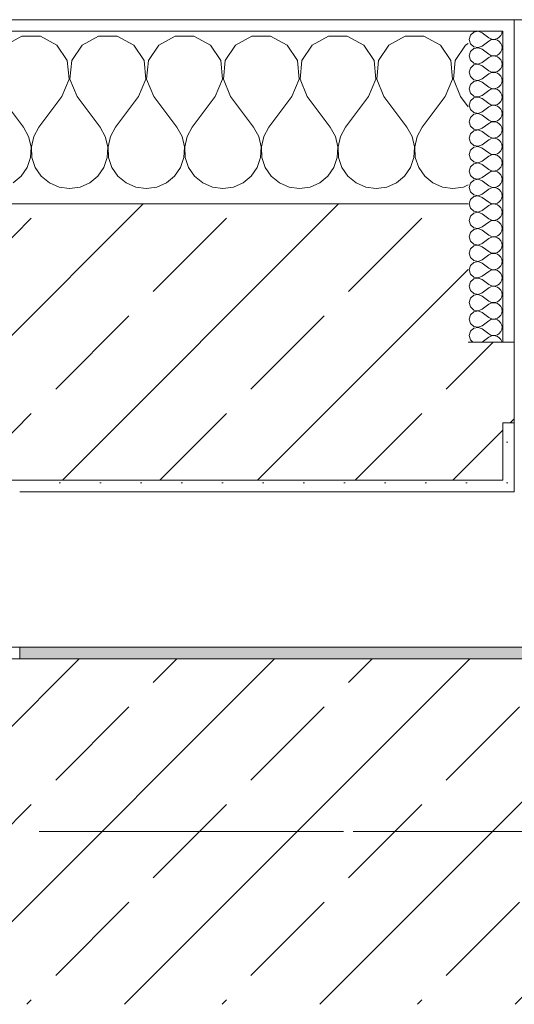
# Model space of a CAD drawing. Header units: metres. Extents: x -3.6 to 84.5, y -11 to 16.8.
# Tile 32 of 229: x 0.69 to 1.12, y 13 to 13.855. Entities that reach past the tile are written whole.
import ezdxf

# ---------------------------------------------------------------- set-up
doc = ezdxf.new("R2010")
doc.units = ezdxf.units.M
doc.header["$MEASUREMENT"] = 0
doc.linetypes.add('Achse', pattern=[0.2, 0.1, -0.05, 0, -0.05])
doc.linetypes.add('Strichlinie doppelt', pattern=[0.546806, 0.264583, -0.105833, 0.070556, -0.105833])
for name, color, linetype in [('451 - Universal.Achsen Raster', 7, 'Continuous'), ('604 - Struktur.Wand Aussen', 7, 'Continuous'), ('608 - Struktur.Träger', 7, 'Continuous')]:
    doc.layers.add(name, color=color, linetype=linetype)
pattern_1 = [(0, (0, 0), (0, 0.08660254), [0, -0.05]), (0, (0.025, 0.0433), (0, 0.08660254), [0, -0.05])]
pattern_2 = [(45, (0, 0), (-0.01767767, 0.01767767), [0, -0.025])]
pattern_3 = [(45, (0, 0), (-0.0848528, 0.0848528), []), (45, (-0.04243, 0.04243), (-0.0848528, 0.0848528), [0.09, -0.03])]

# ---------------------------------------------------------------- blocks, each defined once
blk = doc.blocks.new('*X7')
at = {"layer": '604 - Struktur.Wand Aussen', "color": 7, "linetype": 'Continuous', "lineweight": 5}
for p, q in [((0.69188, 13.84066), (0.67757, 13.83299)), ((0.70812, 13.84066), (0.69188, 13.84066)), ((0.72243, 13.83299), (0.70812, 13.84066)), ((0.75855, 13.84066), (0.74424, 13.83299)), ((0.77479, 13.84066), (0.75855, 13.84066)), ((0.7891, 13.83299), (0.77479, 13.84066)), ((0.82521, 13.84066), (0.8109, 13.83299)), ((0.84145, 13.84066), (0.82521, 13.84066)), ((0.85576, 13.83299), (0.84145, 13.84066)), ((0.89188, 13.84066), (0.87757, 13.83299)), ((0.90812, 13.84066), (0.89188, 13.84066)), ((0.92243, 13.83299), (0.90812, 13.84066)), ((0.95855, 13.84066), (0.94424, 13.83299)), ((0.97479, 13.84066), (0.95855, 13.84066)), ((0.9891, 13.83299), (0.97479, 13.84066)), ((1.02521, 13.84066), (1.0109, 13.83299)), ((1.04145, 13.84066), (1.02521, 13.84066)), ((1.05576, 13.83299), (1.04145, 13.84066)), ((1.08, 13.83429), (1.07757, 13.83299)), ((0.73142, 13.81947), (0.72243, 13.83299)), ((0.74424, 13.83299), (0.73525, 13.81947)), ((0.79808, 13.81947), (0.7891, 13.83299)), ((0.8109, 13.83299), (0.80192, 13.81947)), ((0.86475, 13.81947), (0.85576, 13.83299)), ((0.87757, 13.83299), (0.86858, 13.81947)), ((0.93142, 13.81947), (0.92243, 13.83299)), ((0.94424, 13.83299), (0.93525, 13.81947)), ((0.99808, 13.81947), (0.9891, 13.83299)), ((1.0109, 13.83299), (1.00192, 13.81947)), ((1.06475, 13.81947), (1.05576, 13.83299)), ((1.07757, 13.83299), (1.06858, 13.81947)), ((0.73295, 13.8033), (0.73142, 13.81947)), ((0.73525, 13.81947), (0.73371, 13.8033)), ((0.79962, 13.8033), (0.79808, 13.81947)), ((0.80192, 13.81947), (0.80038, 13.8033)), ((0.86629, 13.8033), (0.86475, 13.81947)), ((0.86858, 13.81947), (0.86705, 13.8033)), ((0.93295, 13.8033), (0.93142, 13.81947)), ((0.93525, 13.81947), (0.93371, 13.8033)), ((0.99962, 13.8033), (0.99808, 13.81947)), ((1.00192, 13.81947), (1.00038, 13.8033)), ((1.06629, 13.8033), (1.06475, 13.81947)), ((1.06858, 13.81947), (1.06705, 13.8033)), ((0.72667, 13.78833), (0.73295, 13.8033)), ((0.73371, 13.8033), (0.74, 13.78833)), ((0.79333, 13.78833), (0.79962, 13.8033)), ((0.80038, 13.8033), (0.80667, 13.78833)), ((0.86, 13.78833), (0.86629, 13.8033)), ((0.86705, 13.8033), (0.87333, 13.78833)), ((0.92667, 13.78833), (0.93295, 13.8033)), ((0.93371, 13.8033), (0.94, 13.78833)), ((0.99333, 13.78833), (0.99962, 13.8033)), ((1.00038, 13.8033), (1.00667, 13.78833)), ((1.06, 13.78833), (1.06629, 13.8033)), ((1.06705, 13.8033), (1.07333, 13.78833)), ((0.67333, 13.78833), (0.69333, 13.76167)), ((0.72667, 13.78833), (0.70667, 13.76167)), ((0.74, 13.78833), (0.76, 13.76167)), ((0.79333, 13.78833), (0.77333, 13.76167)), ((0.80667, 13.78833), (0.82667, 13.76167)), ((0.86, 13.78833), (0.84, 13.76167)), ((0.87333, 13.78833), (0.89333, 13.76167)), ((0.92667, 13.78833), (0.90667, 13.76167)), ((0.94, 13.78833), (0.96, 13.76167)), ((0.99333, 13.78833), (0.97333, 13.76167)), ((1.00667, 13.78833), (1.02667, 13.76167)), ((1.06, 13.78833), (1.04, 13.76167)), ((1.07333, 13.78833), (1.08, 13.77944)), ((0.69778, 13.75362), (0.69333, 13.76167)), ((0.70667, 13.76167), (0.70222, 13.75362)), ((0.76445, 13.75362), (0.76, 13.76167)), ((0.77333, 13.76167), (0.76888, 13.75362)), ((0.83112, 13.75362), (0.82667, 13.76167)), ((0.84, 13.76167), (0.83555, 13.75362)), ((0.89778, 13.75362), (0.89333, 13.76167)), ((0.90667, 13.76167), (0.90222, 13.75362)), ((0.96445, 13.75362), (0.96, 13.76167)), ((0.97333, 13.76167), (0.96888, 13.75362)), ((1.03112, 13.75362), (1.02667, 13.76167)), ((1.04, 13.76167), (1.03555, 13.75362)), ((0.69987, 13.74466), (0.69778, 13.75362)), ((0.70222, 13.75362), (0.70013, 13.74466)), ((0.76653, 13.74466), (0.76445, 13.75362)), ((0.76888, 13.75362), (0.7668, 13.74466)), ((0.8332, 13.74466), (0.83112, 13.75362)), ((0.83555, 13.75362), (0.83347, 13.74466)), ((0.89987, 13.74466), (0.89778, 13.75362)), ((0.90222, 13.75362), (0.90013, 13.74466)), ((0.96653, 13.74466), (0.96445, 13.75362)), ((0.96888, 13.75362), (0.9668, 13.74466)), ((1.0332, 13.74466), (1.03112, 13.75362)), ((1.03555, 13.75362), (1.03347, 13.74466)), ((0.69942, 13.73547), (0.69987, 13.74466)), ((0.70013, 13.74466), (0.70058, 13.73547)), ((0.76609, 13.73547), (0.76653, 13.74466)), ((0.7668, 13.74466), (0.76725, 13.73547)), ((0.83275, 13.73547), (0.8332, 13.74466)), ((0.83347, 13.74466), (0.83391, 13.73547)), ((0.89942, 13.73547), (0.89987, 13.74466)), ((0.90013, 13.74466), (0.90058, 13.73547)), ((0.96609, 13.73547), (0.96653, 13.74466)), ((0.9668, 13.74466), (0.96725, 13.73547)), ((1.03275, 13.73547), (1.0332, 13.74466)), ((1.03347, 13.74466), (1.03391, 13.73547)), ((0.69648, 13.72676), (0.69942, 13.73547)), ((0.70058, 13.73547), (0.70352, 13.72676)), ((0.76315, 13.72676), (0.76609, 13.73547)), ((0.76725, 13.73547), (0.77019, 13.72676)), ((0.82981, 13.72676), (0.83275, 13.73547)), ((0.83391, 13.73547), (0.83685, 13.72676)), ((0.89648, 13.72676), (0.89942, 13.73547)), ((0.90058, 13.73547), (0.90352, 13.72676)), ((0.96315, 13.72676), (0.96609, 13.73547)), ((0.96725, 13.73547), (0.97019, 13.72676)), ((1.02981, 13.72676), (1.03275, 13.73547)), ((1.03391, 13.73547), (1.03685, 13.72676)), ((0.69127, 13.71918), (0.69648, 13.72676)), ((0.70352, 13.72676), (0.70873, 13.71918)), ((0.75794, 13.71918), (0.76315, 13.72676)), ((0.77019, 13.72676), (0.77539, 13.71918)), ((0.82461, 13.71918), (0.82981, 13.72676)), ((0.83685, 13.72676), (0.84206, 13.71918)), ((0.89127, 13.71918), (0.89648, 13.72676)), ((0.90352, 13.72676), (0.90873, 13.71918)), ((0.95794, 13.71918), (0.96315, 13.72676)), ((0.97019, 13.72676), (0.97539, 13.71918)), ((1.02461, 13.71918), (1.02981, 13.72676)), ((1.03685, 13.72676), (1.04206, 13.71918)), ((0.68419, 13.71331), (0.69127, 13.71918)), ((0.70873, 13.71918), (0.71581, 13.71331)), ((0.75086, 13.71331), (0.75794, 13.71918)), ((0.77539, 13.71918), (0.78248, 13.71331)), ((0.81752, 13.71331), (0.82461, 13.71918)), ((0.84206, 13.71918), (0.84914, 13.71331)), ((0.88419, 13.71331), (0.89127, 13.71918)), ((0.90873, 13.71918), (0.91581, 13.71331)), ((0.95086, 13.71331), (0.95794, 13.71918)), ((0.97539, 13.71918), (0.98248, 13.71331)), ((1.01752, 13.71331), (1.02461, 13.71918)), ((1.04206, 13.71918), (1.04914, 13.71331)), ((0.71581, 13.71331), (0.72422, 13.7096)), ((0.72422, 13.7096), (0.73333, 13.70833)), ((0.73333, 13.70833), (0.74244, 13.7096)), ((0.74244, 13.7096), (0.75086, 13.71331)), ((0.78248, 13.71331), (0.79089, 13.7096)), ((0.79089, 13.7096), (0.8, 13.70833)), ((0.8, 13.70833), (0.80911, 13.7096)), ((0.80911, 13.7096), (0.81752, 13.71331)), ((0.84914, 13.71331), (0.85756, 13.7096)), ((0.85756, 13.7096), (0.86667, 13.70833)), ((0.86667, 13.70833), (0.87578, 13.7096)), ((0.87578, 13.7096), (0.88419, 13.71331)), ((0.91581, 13.71331), (0.92422, 13.7096)), ((0.92422, 13.7096), (0.93333, 13.70833)), ((0.93333, 13.70833), (0.94244, 13.7096)), ((0.94244, 13.7096), (0.95086, 13.71331)), ((0.98248, 13.71331), (0.99089, 13.7096)), ((0.99089, 13.7096), (1, 13.70833)), ((1, 13.70833), (1.00911, 13.7096)), ((1.00911, 13.7096), (1.01752, 13.71331)), ((1.04914, 13.71331), (1.05756, 13.7096)), ((1.05756, 13.7096), (1.06667, 13.70833)), ((1.06667, 13.70833), (1.07578, 13.7096)), ((1.07578, 13.7096), (1.08, 13.71146))]:
    blk.add_line(p, q, dxfattribs=at)
blk = doc.blocks.new('*X27')
at = {"layer": '604 - Struktur.Wand Aussen', "color": 7, "linetype": 'Continuous', "lineweight": 5}
for p, q in [((1.08466, 13.84425), (1.08178, 13.84161)), ((1.0885, 13.84497), (1.08466, 13.84425)), ((1.09214, 13.84357), (1.0885, 13.84497)), ((1.09214, 13.84357), (1.09786, 13.83929)), ((1.10822, 13.84124), (1.10901, 13.84305)), ((1.10901, 13.84305), (1.10929, 13.845)), ((1.08178, 13.84161), (1.08071, 13.83786)), ((1.08071, 13.83786), (1.08178, 13.8341)), ((1.09214, 13.83214), (1.09786, 13.83643)), ((1.09786, 13.83929), (1.09958, 13.83833)), ((1.09958, 13.83738), (1.09786, 13.83643)), ((1.09958, 13.83833), (1.1015, 13.83789)), ((1.1015, 13.83783), (1.09958, 13.83738)), ((1.1015, 13.83789), (1.10347, 13.83798)), ((1.10347, 13.83773), (1.1015, 13.83783)), ((1.10347, 13.83798), (1.10534, 13.83861)), ((1.10534, 13.8371), (1.10347, 13.83773)), ((1.10534, 13.83861), (1.10696, 13.83973)), ((1.10696, 13.83599), (1.10534, 13.8371)), ((1.10696, 13.83973), (1.10822, 13.84124)), ((1.10822, 13.83447), (1.10696, 13.83599)), ((1.10901, 13.83267), (1.10822, 13.83447)), ((1.08178, 13.82733), (1.08071, 13.82357)), ((1.08178, 13.8341), (1.08466, 13.83147)), ((1.08466, 13.82996), (1.08178, 13.82733)), ((1.08466, 13.83147), (1.0885, 13.83074)), ((1.0885, 13.83069), (1.08466, 13.82996)), ((1.0885, 13.83074), (1.09214, 13.83214)), ((1.09214, 13.82929), (1.0885, 13.83069)), ((1.09214, 13.82929), (1.09786, 13.825)), ((1.10696, 13.82544), (1.10822, 13.82696)), ((1.10822, 13.82696), (1.10901, 13.82876)), ((1.10929, 13.83071), (1.10901, 13.83267)), ((1.10901, 13.82876), (1.10929, 13.83071)), ((1.08071, 13.82357), (1.08178, 13.81982)), ((1.08178, 13.81982), (1.08466, 13.81718)), ((1.08466, 13.81718), (1.0885, 13.81646)), ((1.0885, 13.81646), (1.09214, 13.81786)), ((1.09214, 13.81786), (1.09786, 13.82214)), ((1.09786, 13.825), (1.09958, 13.82405)), ((1.09958, 13.8231), (1.09786, 13.82214)), ((1.09958, 13.82405), (1.1015, 13.8236)), ((1.1015, 13.82354), (1.09958, 13.8231)), ((1.1015, 13.8236), (1.10347, 13.8237)), ((1.10347, 13.82345), (1.1015, 13.82354)), ((1.10347, 13.8237), (1.10534, 13.82433)), ((1.10534, 13.82282), (1.10347, 13.82345)), ((1.10534, 13.82433), (1.10696, 13.82544)), ((1.10696, 13.8217), (1.10534, 13.82282)), ((1.10822, 13.82018), (1.10696, 13.8217)), ((1.10901, 13.81838), (1.10822, 13.82018)), ((1.10929, 13.81643), (1.10901, 13.81838)), ((1.08178, 13.81304), (1.08071, 13.80929)), ((1.08071, 13.80929), (1.08178, 13.80553)), ((1.08466, 13.81567), (1.08178, 13.81304)), ((1.0885, 13.8164), (1.08466, 13.81567)), ((1.09214, 13.815), (1.0885, 13.8164)), ((1.09214, 13.815), (1.09786, 13.81071)), ((1.09786, 13.81071), (1.09958, 13.80976)), ((1.09958, 13.80881), (1.09786, 13.80786)), ((1.09958, 13.80976), (1.1015, 13.80931)), ((1.1015, 13.80926), (1.09958, 13.80881)), ((1.1015, 13.80931), (1.10347, 13.80941)), ((1.10347, 13.80916), (1.1015, 13.80926)), ((1.10347, 13.80941), (1.10534, 13.81004)), ((1.10534, 13.80853), (1.10347, 13.80916)), ((1.10534, 13.81004), (1.10696, 13.81116)), ((1.10696, 13.81116), (1.10822, 13.81267)), ((1.10822, 13.81267), (1.10901, 13.81448)), ((1.10901, 13.81448), (1.10929, 13.81643)), ((1.08178, 13.80553), (1.08466, 13.8029)), ((1.08466, 13.80139), (1.08178, 13.79876)), ((1.08466, 13.8029), (1.0885, 13.80217)), ((1.0885, 13.80211), (1.08466, 13.80139)), ((1.0885, 13.80217), (1.09214, 13.80357)), ((1.09214, 13.80071), (1.0885, 13.80211)), ((1.09214, 13.80357), (1.09786, 13.80786)), ((1.09214, 13.80071), (1.09786, 13.79643)), ((1.10696, 13.80742), (1.10534, 13.80853)), ((1.10822, 13.8059), (1.10696, 13.80742)), ((1.10901, 13.80409), (1.10822, 13.8059)), ((1.10822, 13.79839), (1.10901, 13.80019)), ((1.10929, 13.80214), (1.10901, 13.80409)), ((1.10901, 13.80019), (1.10929, 13.80214)), ((1.08178, 13.79876), (1.08071, 13.795)), ((1.08071, 13.795), (1.08178, 13.79124)), ((1.09214, 13.78929), (1.09786, 13.79357)), ((1.09786, 13.79643), (1.09958, 13.79547)), ((1.09958, 13.79453), (1.09786, 13.79357)), ((1.09958, 13.79547), (1.1015, 13.79503)), ((1.1015, 13.79497), (1.09958, 13.79453)), ((1.1015, 13.79503), (1.10347, 13.79512)), ((1.10347, 13.79488), (1.1015, 13.79497)), ((1.10347, 13.79512), (1.10534, 13.79575)), ((1.10534, 13.79425), (1.10347, 13.79488)), ((1.10534, 13.79575), (1.10696, 13.79687)), ((1.10696, 13.79313), (1.10534, 13.79425)), ((1.10696, 13.79687), (1.10822, 13.79839)), ((1.10822, 13.79161), (1.10696, 13.79313)), ((1.10901, 13.78981), (1.10822, 13.79161)), ((1.08178, 13.78447), (1.08071, 13.78071)), ((1.08178, 13.79124), (1.08466, 13.78861)), ((1.08466, 13.7871), (1.08178, 13.78447)), ((1.08466, 13.78861), (1.0885, 13.78789)), ((1.0885, 13.78783), (1.08466, 13.7871)), ((1.0885, 13.78789), (1.09214, 13.78929)), ((1.09214, 13.78643), (1.0885, 13.78783)), ((1.09214, 13.78643), (1.09786, 13.78214)), ((1.10696, 13.78258), (1.10822, 13.7841)), ((1.10822, 13.7841), (1.10901, 13.78591)), ((1.10929, 13.78786), (1.10901, 13.78981)), ((1.10901, 13.78591), (1.10929, 13.78786)), ((1.08071, 13.78071), (1.08178, 13.77696)), ((1.08178, 13.77696), (1.08466, 13.77433)), ((1.0885, 13.7736), (1.09214, 13.775)), ((1.09214, 13.775), (1.09786, 13.77929)), ((1.09786, 13.78214), (1.09958, 13.78119)), ((1.09958, 13.78024), (1.09786, 13.77929)), ((1.09958, 13.78119), (1.1015, 13.78074)), ((1.1015, 13.78069), (1.09958, 13.78024)), ((1.1015, 13.78074), (1.10347, 13.78084)), ((1.10347, 13.78059), (1.1015, 13.78069)), ((1.10347, 13.78084), (1.10534, 13.78147)), ((1.10534, 13.77996), (1.10347, 13.78059)), ((1.10534, 13.78147), (1.10696, 13.78258)), ((1.10696, 13.77884), (1.10534, 13.77996)), ((1.10822, 13.77733), (1.10696, 13.77884)), ((1.10901, 13.77552), (1.10822, 13.77733)), ((1.10929, 13.77357), (1.10901, 13.77552)), ((1.08178, 13.77018), (1.08071, 13.76643)), ((1.08071, 13.76643), (1.08178, 13.76267)), ((1.08466, 13.77282), (1.08178, 13.77018)), ((1.08466, 13.77433), (1.0885, 13.7736)), ((1.0885, 13.77354), (1.08466, 13.77282)), ((1.09214, 13.77214), (1.0885, 13.77354)), ((1.09214, 13.77214), (1.09786, 13.76786)), ((1.09786, 13.76786), (1.09958, 13.7669)), ((1.09958, 13.76595), (1.09786, 13.765)), ((1.09958, 13.7669), (1.1015, 13.76646)), ((1.1015, 13.7664), (1.09958, 13.76595)), ((1.1015, 13.76646), (1.10347, 13.76655)), ((1.10347, 13.7663), (1.1015, 13.7664)), ((1.10347, 13.76655), (1.10534, 13.76718)), ((1.10534, 13.76567), (1.10347, 13.7663)), ((1.10534, 13.76718), (1.10696, 13.7683)), ((1.10696, 13.7683), (1.10822, 13.76982)), ((1.10822, 13.76982), (1.10901, 13.77162)), ((1.10901, 13.77162), (1.10929, 13.77357)), ((1.08178, 13.76267), (1.08466, 13.76004)), ((1.08466, 13.75853), (1.08178, 13.7559)), ((1.08466, 13.76004), (1.0885, 13.75931)), ((1.0885, 13.75926), (1.08466, 13.75853)), ((1.0885, 13.75931), (1.09214, 13.76071)), ((1.09214, 13.75786), (1.0885, 13.75926)), ((1.09214, 13.76071), (1.09786, 13.765)), ((1.09214, 13.75786), (1.09786, 13.75357)), ((1.10696, 13.76456), (1.10534, 13.76567)), ((1.10822, 13.76304), (1.10696, 13.76456)), ((1.10901, 13.76124), (1.10822, 13.76304)), ((1.10822, 13.75553), (1.10901, 13.75733)), ((1.10929, 13.75929), (1.10901, 13.76124)), ((1.10901, 13.75733), (1.10929, 13.75929)), ((1.08178, 13.7559), (1.08071, 13.75214)), ((1.08071, 13.75214), (1.08178, 13.74839)), ((1.09214, 13.74643), (1.09786, 13.75071)), ((1.09786, 13.75357), (1.09958, 13.75262)), ((1.09958, 13.75167), (1.09786, 13.75071)), ((1.09958, 13.75262), (1.1015, 13.75217)), ((1.1015, 13.75211), (1.09958, 13.75167)), ((1.1015, 13.75217), (1.10347, 13.75227)), ((1.10347, 13.75202), (1.1015, 13.75211)), ((1.10347, 13.75227), (1.10534, 13.7529)), ((1.10534, 13.75139), (1.10347, 13.75202)), ((1.10534, 13.7529), (1.10696, 13.75401)), ((1.10696, 13.75027), (1.10534, 13.75139)), ((1.10696, 13.75401), (1.10822, 13.75553)), ((1.10822, 13.74876), (1.10696, 13.75027)), ((1.10901, 13.74695), (1.10822, 13.74876)), ((1.08178, 13.74161), (1.08071, 13.73786)), ((1.08178, 13.74839), (1.08466, 13.74575)), ((1.08466, 13.74425), (1.08178, 13.74161)), ((1.08466, 13.74575), (1.0885, 13.74503)), ((1.0885, 13.74497), (1.08466, 13.74425)), ((1.0885, 13.74503), (1.09214, 13.74643)), ((1.09214, 13.74357), (1.0885, 13.74497)), ((1.09214, 13.74357), (1.09786, 13.73929)), ((1.10696, 13.73973), (1.10822, 13.74124)), ((1.10822, 13.74124), (1.10901, 13.74305)), ((1.10929, 13.745), (1.10901, 13.74695)), ((1.10901, 13.74305), (1.10929, 13.745)), ((1.08071, 13.73786), (1.08178, 13.7341)), ((1.08178, 13.7341), (1.08466, 13.73147)), ((1.0885, 13.73074), (1.09214, 13.73214)), ((1.09214, 13.73214), (1.09786, 13.73643)), ((1.09786, 13.73929), (1.09958, 13.73833)), ((1.09958, 13.73738), (1.09786, 13.73643)), ((1.09958, 13.73833), (1.1015, 13.73789)), ((1.1015, 13.73783), (1.09958, 13.73738)), ((1.1015, 13.73789), (1.10347, 13.73798)), ((1.10347, 13.73773), (1.1015, 13.73783)), ((1.10347, 13.73798), (1.10534, 13.73861)), ((1.10534, 13.7371), (1.10347, 13.73773)), ((1.10534, 13.73861), (1.10696, 13.73973)), ((1.10696, 13.73599), (1.10534, 13.7371)), ((1.10822, 13.73447), (1.10696, 13.73599)), ((1.10901, 13.73267), (1.10822, 13.73447)), ((1.10929, 13.73071), (1.10901, 13.73267)), ((1.08178, 13.72733), (1.08071, 13.72357)), ((1.08071, 13.72357), (1.08178, 13.71982)), ((1.08466, 13.72996), (1.08178, 13.72733)), ((1.08466, 13.73147), (1.0885, 13.73074)), ((1.0885, 13.73069), (1.08466, 13.72996)), ((1.09214, 13.72929), (1.0885, 13.73069)), ((1.09214, 13.72929), (1.09786, 13.725)), ((1.09786, 13.725), (1.09958, 13.72405)), ((1.09958, 13.7231), (1.09786, 13.72214)), ((1.09958, 13.72405), (1.1015, 13.7236)), ((1.1015, 13.72354), (1.09958, 13.7231)), ((1.1015, 13.7236), (1.10347, 13.7237)), ((1.10347, 13.72345), (1.1015, 13.72354)), ((1.10347, 13.7237), (1.10534, 13.72433)), ((1.10534, 13.72282), (1.10347, 13.72345)), ((1.10534, 13.72433), (1.10696, 13.72544)), ((1.10696, 13.72544), (1.10822, 13.72696)), ((1.10822, 13.72696), (1.10901, 13.72876)), ((1.10901, 13.72876), (1.10929, 13.73071)), ((1.08178, 13.71982), (1.08466, 13.71718)), ((1.08466, 13.71567), (1.08178, 13.71304)), ((1.08466, 13.71718), (1.0885, 13.71646)), ((1.0885, 13.7164), (1.08466, 13.71567)), ((1.0885, 13.71646), (1.09214, 13.71786)), ((1.09214, 13.715), (1.0885, 13.7164)), ((1.09214, 13.71786), (1.09786, 13.72214)), ((1.09214, 13.715), (1.09786, 13.71071)), ((1.10696, 13.7217), (1.10534, 13.72282)), ((1.10822, 13.72018), (1.10696, 13.7217)), ((1.10901, 13.71838), (1.10822, 13.72018)), ((1.10929, 13.71643), (1.10901, 13.71838)), ((1.10901, 13.71448), (1.10929, 13.71643)), ((1.08178, 13.71304), (1.08071, 13.70929)), ((1.08071, 13.70929), (1.08178, 13.70553)), ((1.09214, 13.70357), (1.09786, 13.70786)), ((1.09786, 13.71071), (1.09958, 13.70976)), ((1.09958, 13.70881), (1.09786, 13.70786)), ((1.09958, 13.70976), (1.1015, 13.70931)), ((1.1015, 13.70926), (1.09958, 13.70881)), ((1.1015, 13.70931), (1.10347, 13.70941)), ((1.10347, 13.70916), (1.1015, 13.70926)), ((1.10347, 13.70941), (1.10534, 13.71004)), ((1.10534, 13.70853), (1.10347, 13.70916)), ((1.10534, 13.71004), (1.10696, 13.71116)), ((1.10696, 13.70742), (1.10534, 13.70853)), ((1.10696, 13.71116), (1.10822, 13.71267)), ((1.10822, 13.7059), (1.10696, 13.70742)), ((1.10822, 13.71267), (1.10901, 13.71448)), ((1.08178, 13.69876), (1.08071, 13.695)), ((1.08178, 13.70553), (1.08466, 13.7029)), ((1.08466, 13.70139), (1.08178, 13.69876)), ((1.08466, 13.7029), (1.0885, 13.70217)), ((1.0885, 13.70211), (1.08466, 13.70139)), ((1.0885, 13.70217), (1.09214, 13.70357)), ((1.09214, 13.70071), (1.0885, 13.70211)), ((1.09214, 13.70071), (1.09786, 13.69643)), ((1.10696, 13.69687), (1.10822, 13.69839)), ((1.10901, 13.70409), (1.10822, 13.7059)), ((1.10822, 13.69839), (1.10901, 13.70019)), ((1.10929, 13.70214), (1.10901, 13.70409)), ((1.10901, 13.70019), (1.10929, 13.70214)), ((1.08071, 13.695), (1.08178, 13.69124)), ((1.08178, 13.69124), (1.08466, 13.68861)), ((1.0885, 13.68789), (1.09214, 13.68929)), ((1.09214, 13.68929), (1.09786, 13.69357)), ((1.09786, 13.69643), (1.09958, 13.69547)), ((1.09958, 13.69453), (1.09786, 13.69357)), ((1.09958, 13.69547), (1.1015, 13.69503)), ((1.1015, 13.69497), (1.09958, 13.69453)), ((1.1015, 13.69503), (1.10347, 13.69512)), ((1.10347, 13.69488), (1.1015, 13.69497)), ((1.10347, 13.69512), (1.10534, 13.69575)), ((1.10534, 13.69425), (1.10347, 13.69488)), ((1.10534, 13.69575), (1.10696, 13.69687)), ((1.10696, 13.69313), (1.10534, 13.69425)), ((1.10822, 13.69161), (1.10696, 13.69313)), ((1.10901, 13.68981), (1.10822, 13.69161)), ((1.10929, 13.68786), (1.10901, 13.68981)), ((1.08178, 13.68447), (1.08071, 13.68071)), ((1.08071, 13.68071), (1.08178, 13.67696)), ((1.08466, 13.6871), (1.08178, 13.68447)), ((1.08466, 13.68861), (1.0885, 13.68789)), ((1.0885, 13.68783), (1.08466, 13.6871)), ((1.09214, 13.68643), (1.0885, 13.68783)), ((1.09214, 13.68643), (1.09786, 13.68214)), ((1.09786, 13.68214), (1.09958, 13.68119)), ((1.09958, 13.68119), (1.1015, 13.68074)), ((1.1015, 13.68069), (1.09958, 13.68024)), ((1.1015, 13.68074), (1.10347, 13.68084)), ((1.10347, 13.68059), (1.1015, 13.68069)), ((1.10347, 13.68084), (1.10534, 13.68147)), ((1.10534, 13.67996), (1.10347, 13.68059)), ((1.10534, 13.68147), (1.10696, 13.68258)), ((1.10696, 13.68258), (1.10822, 13.6841)), ((1.10822, 13.6841), (1.10901, 13.68591)), ((1.10901, 13.68591), (1.10929, 13.68786)), ((1.08178, 13.67696), (1.08466, 13.67433)), ((1.08466, 13.67282), (1.08178, 13.67018)), ((1.08466, 13.67433), (1.0885, 13.6736)), ((1.0885, 13.67354), (1.08466, 13.67282)), ((1.0885, 13.6736), (1.09214, 13.675)), ((1.09214, 13.67214), (1.0885, 13.67354)), ((1.09214, 13.675), (1.09786, 13.67929)), ((1.09214, 13.67214), (1.09786, 13.66786)), ((1.09958, 13.68024), (1.09786, 13.67929)), ((1.10696, 13.67884), (1.10534, 13.67996)), ((1.10822, 13.67733), (1.10696, 13.67884)), ((1.10901, 13.67552), (1.10822, 13.67733)), ((1.10929, 13.67357), (1.10901, 13.67552)), ((1.10901, 13.67162), (1.10929, 13.67357)), ((1.08178, 13.67018), (1.08071, 13.66643)), ((1.08071, 13.66643), (1.08178, 13.66267)), ((1.09214, 13.66071), (1.09786, 13.665)), ((1.09786, 13.66786), (1.09958, 13.6669)), ((1.09958, 13.66595), (1.09786, 13.665)), ((1.09958, 13.6669), (1.1015, 13.66646)), ((1.1015, 13.6664), (1.09958, 13.66595)), ((1.1015, 13.66646), (1.10347, 13.66655)), ((1.10347, 13.6663), (1.1015, 13.6664)), ((1.10347, 13.66655), (1.10534, 13.66718)), ((1.10534, 13.66567), (1.10347, 13.6663)), ((1.10534, 13.66718), (1.10696, 13.6683)), ((1.10696, 13.66456), (1.10534, 13.66567)), ((1.10696, 13.6683), (1.10822, 13.66982)), ((1.10822, 13.66304), (1.10696, 13.66456)), ((1.10822, 13.66982), (1.10901, 13.67162)), ((1.08178, 13.6559), (1.08071, 13.65214)), ((1.08178, 13.66267), (1.08466, 13.66004)), ((1.08466, 13.65853), (1.08178, 13.6559)), ((1.08466, 13.66004), (1.0885, 13.65931)), ((1.0885, 13.65926), (1.08466, 13.65853)), ((1.0885, 13.65931), (1.09214, 13.66071)), ((1.09214, 13.65786), (1.0885, 13.65926)), ((1.09214, 13.65786), (1.09786, 13.65357)), ((1.10696, 13.65401), (1.10822, 13.65553)), ((1.10901, 13.66124), (1.10822, 13.66304)), ((1.10822, 13.65553), (1.10901, 13.65733)), ((1.10929, 13.65929), (1.10901, 13.66124)), ((1.10901, 13.65733), (1.10929, 13.65929)), ((1.08071, 13.65214), (1.08178, 13.64839)), ((1.08178, 13.64839), (1.08466, 13.64575)), ((1.0885, 13.64503), (1.09214, 13.64643)), ((1.09214, 13.64643), (1.09786, 13.65071)), ((1.09786, 13.65357), (1.09958, 13.65262)), ((1.09958, 13.65167), (1.09786, 13.65071)), ((1.09958, 13.65262), (1.1015, 13.65217)), ((1.1015, 13.65211), (1.09958, 13.65167)), ((1.1015, 13.65217), (1.10347, 13.65227)), ((1.10347, 13.65202), (1.1015, 13.65211)), ((1.10347, 13.65227), (1.10534, 13.6529)), ((1.10534, 13.65139), (1.10347, 13.65202)), ((1.10534, 13.6529), (1.10696, 13.65401)), ((1.10696, 13.65027), (1.10534, 13.65139)), ((1.10822, 13.64876), (1.10696, 13.65027)), ((1.10901, 13.64695), (1.10822, 13.64876)), ((1.10929, 13.645), (1.10901, 13.64695)), ((1.08178, 13.64161), (1.08071, 13.63786)), ((1.08071, 13.63786), (1.08178, 13.6341)), ((1.08466, 13.64425), (1.08178, 13.64161)), ((1.08466, 13.64575), (1.0885, 13.64503)), ((1.0885, 13.64497), (1.08466, 13.64425)), ((1.09214, 13.64357), (1.0885, 13.64497)), ((1.09214, 13.64357), (1.09786, 13.63929)), ((1.09786, 13.63929), (1.09958, 13.63833)), ((1.09958, 13.63833), (1.1015, 13.63789)), ((1.1015, 13.63783), (1.09958, 13.63738)), ((1.1015, 13.63789), (1.10347, 13.63798)), ((1.10347, 13.63773), (1.1015, 13.63783)), ((1.10347, 13.63798), (1.10534, 13.63861)), ((1.10534, 13.6371), (1.10347, 13.63773)), ((1.10534, 13.63861), (1.10696, 13.63973)), ((1.10696, 13.63973), (1.10822, 13.64124)), ((1.10822, 13.64124), (1.10901, 13.64305)), ((1.10901, 13.64305), (1.10929, 13.645)), ((1.08178, 13.6341), (1.08466, 13.63147)), ((1.08466, 13.62996), (1.08178, 13.62733)), ((1.08466, 13.63147), (1.0885, 13.63074)), ((1.0885, 13.63069), (1.08466, 13.62996)), ((1.0885, 13.63074), (1.09214, 13.63214)), ((1.09214, 13.62929), (1.0885, 13.63069)), ((1.09214, 13.63214), (1.09786, 13.63643)), ((1.09214, 13.62929), (1.09786, 13.625)), ((1.09958, 13.63738), (1.09786, 13.63643)), ((1.10696, 13.63599), (1.10534, 13.6371)), ((1.10822, 13.63447), (1.10696, 13.63599)), ((1.10901, 13.63267), (1.10822, 13.63447)), ((1.10929, 13.63071), (1.10901, 13.63267)), ((1.10901, 13.62876), (1.10929, 13.63071)), ((1.08178, 13.62733), (1.08071, 13.62357)), ((1.08071, 13.62357), (1.08178, 13.61982)), ((1.09214, 13.61786), (1.09786, 13.62214)), ((1.09786, 13.625), (1.09958, 13.62405)), ((1.09958, 13.6231), (1.09786, 13.62214)), ((1.09958, 13.62405), (1.1015, 13.6236)), ((1.1015, 13.62354), (1.09958, 13.6231)), ((1.1015, 13.6236), (1.10347, 13.6237)), ((1.10347, 13.62345), (1.1015, 13.62354)), ((1.10347, 13.6237), (1.10534, 13.62433)), ((1.10534, 13.62282), (1.10347, 13.62345)), ((1.10534, 13.62433), (1.10696, 13.62544)), ((1.10696, 13.6217), (1.10534, 13.62282)), ((1.10696, 13.62544), (1.10822, 13.62696)), ((1.10822, 13.62018), (1.10696, 13.6217)), ((1.10822, 13.62696), (1.10901, 13.62876)), ((1.08178, 13.61304), (1.08071, 13.60929)), ((1.08178, 13.61982), (1.08466, 13.61718)), ((1.08466, 13.61567), (1.08178, 13.61304)), ((1.08466, 13.61718), (1.0885, 13.61646)), ((1.0885, 13.6164), (1.08466, 13.61567)), ((1.0885, 13.61646), (1.09214, 13.61786)), ((1.09214, 13.615), (1.0885, 13.6164)), ((1.09214, 13.615), (1.09786, 13.61071)), ((1.10696, 13.61116), (1.10822, 13.61267)), ((1.10901, 13.61838), (1.10822, 13.62018)), ((1.10822, 13.61267), (1.10901, 13.61448)), ((1.10929, 13.61643), (1.10901, 13.61838)), ((1.10901, 13.61448), (1.10929, 13.61643)), ((1.08071, 13.60929), (1.08178, 13.60553)), ((1.08178, 13.60553), (1.08466, 13.6029)), ((1.0885, 13.60217), (1.09214, 13.60357)), ((1.09214, 13.60357), (1.09786, 13.60786)), ((1.09786, 13.61071), (1.09958, 13.60976)), ((1.09958, 13.60881), (1.09786, 13.60786)), ((1.09958, 13.60976), (1.1015, 13.60931)), ((1.1015, 13.60926), (1.09958, 13.60881)), ((1.1015, 13.60931), (1.10347, 13.60941)), ((1.10347, 13.60916), (1.1015, 13.60926)), ((1.10347, 13.60941), (1.10534, 13.61004)), ((1.10534, 13.60853), (1.10347, 13.60916)), ((1.10534, 13.61004), (1.10696, 13.61116)), ((1.10696, 13.60742), (1.10534, 13.60853)), ((1.10822, 13.6059), (1.10696, 13.60742)), ((1.10901, 13.60409), (1.10822, 13.6059)), ((1.10929, 13.60214), (1.10901, 13.60409)), ((1.08178, 13.59876), (1.08071, 13.595)), ((1.08071, 13.595), (1.08178, 13.59124)), ((1.08466, 13.60139), (1.08178, 13.59876)), ((1.08466, 13.6029), (1.0885, 13.60217)), ((1.0885, 13.60211), (1.08466, 13.60139)), ((1.09214, 13.60071), (1.0885, 13.60211)), ((1.09214, 13.60071), (1.09786, 13.59643)), ((1.09786, 13.59643), (1.09958, 13.59547)), ((1.09958, 13.59547), (1.1015, 13.59503)), ((1.1015, 13.59497), (1.09958, 13.59453)), ((1.1015, 13.59503), (1.10347, 13.59512)), ((1.10347, 13.59488), (1.1015, 13.59497)), ((1.10347, 13.59512), (1.10534, 13.59575)), ((1.10534, 13.59425), (1.10347, 13.59488)), ((1.10534, 13.59575), (1.10696, 13.59687)), ((1.10696, 13.59687), (1.10822, 13.59839)), ((1.10822, 13.59839), (1.10901, 13.60019)), ((1.10901, 13.60019), (1.10929, 13.60214)), ((1.08178, 13.59124), (1.08466, 13.58861)), ((1.08466, 13.5871), (1.08178, 13.58447)), ((1.08466, 13.58861), (1.0885, 13.58789)), ((1.0885, 13.58783), (1.08466, 13.5871)), ((1.0885, 13.58789), (1.09214, 13.58929)), ((1.09214, 13.58643), (1.0885, 13.58783)), ((1.09214, 13.58929), (1.09786, 13.59357)), ((1.09214, 13.58643), (1.09786, 13.58214)), ((1.09958, 13.59453), (1.09786, 13.59357)), ((1.10696, 13.59313), (1.10534, 13.59425)), ((1.10822, 13.59161), (1.10696, 13.59313)), ((1.10901, 13.58981), (1.10822, 13.59161)), ((1.10929, 13.58786), (1.10901, 13.58981)), ((1.10901, 13.58591), (1.10929, 13.58786)), ((1.08178, 13.58447), (1.08071, 13.58071)), ((1.08071, 13.58071), (1.08178, 13.57696)), ((1.09214, 13.575), (1.09786, 13.57929)), ((1.09786, 13.58214), (1.09958, 13.58119)), ((1.09958, 13.58024), (1.09786, 13.57929)), ((1.09958, 13.58119), (1.1015, 13.58074)), ((1.1015, 13.58069), (1.09958, 13.58024)), ((1.1015, 13.58074), (1.10347, 13.58084)), ((1.10347, 13.58059), (1.1015, 13.58069)), ((1.10347, 13.58084), (1.10534, 13.58147)), ((1.10534, 13.57996), (1.10347, 13.58059)), ((1.10534, 13.58147), (1.10696, 13.58258)), ((1.10696, 13.57884), (1.10534, 13.57996)), ((1.10696, 13.58258), (1.10822, 13.5841)), ((1.10822, 13.57733), (1.10696, 13.57884)), ((1.10822, 13.5841), (1.10901, 13.58591)), ((1.08178, 13.57696), (1.08392, 13.575)), ((1.10901, 13.57552), (1.10822, 13.57733)), ((1.10909, 13.575), (1.10901, 13.57552))]:
    blk.add_line(p, q, dxfattribs=at)

msp = doc.modelspace()

# ---------------------------------------------------------------- hatches: boundary and pattern name
at = {"layer": '604 - Struktur.Wand Aussen', "linetype": 'Continuous', "lineweight": 0, "true_color": 0x000000}
h = msp.add_hatch(dxfattribs=at)
h.set_pattern_fill('Verputz_0001', color=18, style=0, pattern_type=2)
h.set_pattern_definition(pattern_1)
h.paths.add_polyline_path([(-0.165, 13.855), (-0.165, 13.845), (1.11, 13.845), (1.11, 13.855)])
h = msp.add_hatch(dxfattribs=at)
h.set_pattern_fill('Verputz_0001', color=18, style=0, pattern_type=2)
h.set_pattern_definition(pattern_1)
h.paths.add_polyline_path([(1.11, 13.855), (1.11, 13.575), (1.12, 13.575), (1.12, 13.855)])
h = msp.add_hatch(dxfattribs=at)
h.set_pattern_fill('Beton__Stahlbeton_0001', color=18, style=0, pattern_type=2)
h.set_pattern_definition(pattern_3)
h.paths.add_polyline_path([(1.08, 13.695), (0.225, 13.695), (0.225, 13.455), (1.11, 13.455), (1.11, 13.505), (1.12, 13.505), (1.12, 13.575), (1.11, 13.575), (1.08, 13.575)])
h = msp.add_hatch(dxfattribs=at)
h.set_pattern_fill('Gips_0001', color=18, style=0, pattern_type=2)
h.set_pattern_definition(pattern_2)
h.paths.add_polyline_path([(1.11, 13.445), (1.12, 13.445), (1.12, 13.505), (1.11, 13.505)])
h = msp.add_hatch(dxfattribs=at)
h.set_pattern_fill('Gips_0001', color=18, style=0, pattern_type=2)
h.set_pattern_definition(pattern_2)
h.paths.add_polyline_path([(0.68999, 13.455), (0.68999, 13.445), (1.11, 13.445), (1.11, 13.455)])
at = {"layer": '608 - Struktur.Träger', "linetype": 'Continuous', "lineweight": 0, "true_color": 0x000000}
h = msp.add_hatch(dxfattribs=at)
h.set_pattern_fill('Gips_0001', color=18, style=0, pattern_type=2)
h.set_pattern_definition(pattern_2)
h.paths.add_polyline_path([(0.68999, 13.30998), (0.68999, 13.29998), (3.96999, 13.29998), (3.96999, 13.30998)])
h = msp.add_hatch(dxfattribs=at)
h.set_pattern_fill('Beton__Stahlbeton_0001', color=18, style=0, pattern_type=2)
h.set_pattern_definition(pattern_3)
h.paths.add_polyline_path([(0.37999, 12.99998), (0.68999, 12.99998), (3.96999, 12.99998), (4.28999, 12.99998), (7.56999, 12.99998), (7.88999, 12.99998), (11.16999, 12.99998), (11.47999, 12.99998), (11.47999, 13.29998), (11.16999, 13.29998), (7.88999, 13.29998), (7.56999, 13.29998), (4.28999, 13.29998), (3.96999, 13.29998), (0.68999, 13.29998), (0.37999, 13.29998)])

# ---------------------------------------------------------------- linework, layer by layer
at = {"layer": '451 - Universal.Achsen Raster', "color": 160, "linetype": 'Strichlinie doppelt', "lineweight": 9, "true_color": 0x3232ff}
msp.add_line((64.93502, 13.14998), (-3.175, 13.14998), dxfattribs=at)
at = {"layer": '604 - Struktur.Wand Aussen', "color": 7, "linetype": 'Continuous', "lineweight": 5}
for p, q in [((1.11, 13.855), (1.12, 13.855)), ((1.12, 13.855), (1.12, 13.845)), ((1.08, 13.845), (-0.025, 13.845)), ((1.08, 13.845), (1.11, 13.845)), ((1.11, 13.575), (1.11, 13.845)), ((1.11, 13.845), (1.11, 13.575)), ((1.12, 13.845), (1.12, 13.705)), ((1.12, 13.705), (1.12, 13.695)), ((1.12, 13.695), (1.12, 13.575)), ((1.08, 13.575), (1.11, 13.575)), ((1.11, 13.575), (1.12, 13.575)), ((1.11, 13.505), (1.12, 13.505)), ((1.12, 13.505), (1.12, 13.455)), ((1.12, 13.455), (1.12, 13.445)), ((1.11, 13.445), (1.12, 13.445))]:
    msp.add_line(p, q, dxfattribs=at)
at = {"layer": '604 - Struktur.Wand Aussen', "color": 7, "linetype": 'Continuous', "lineweight": 13}
for p, q in [((3.52, 13.855), (1.12, 13.855)), ((1.08, 13.695), (0.225, 13.695)), ((1.12, 13.575), (1.12, 13.505)), ((1.11, 13.455), (1.11, 13.505)), ((0.225, 13.455), (1.11, 13.455))]:
    msp.add_line(p, q, dxfattribs=at)
at = {"layer": '604 - Struktur.Wand Aussen', "color": 7, "linetype": 'Continuous', "lineweight": 5, "flags": 128}
for points in [[(1.11, 13.855), (-0.175, 13.855)], [(0.68999, 13.445), (1.11, 13.445)]]:
    msp.add_lwpolyline(points, dxfattribs=at)
at = {"layer": '608 - Struktur.Träger', "color": 7, "linetype": 'Continuous', "lineweight": 13}
for p, q in [((0.37999, 13.30998), (11.47999, 13.30998)), ((0.68999, 13.29998), (0.37999, 13.29998)), ((3.96999, 13.29998), (0.68999, 13.29998))]:
    msp.add_line(p, q, dxfattribs=at)
at = {"layer": '608 - Struktur.Träger', "color": 7, "linetype": 'Continuous', "lineweight": 5}
for p, q in [((0.68999, 13.30998), (0.68999, 13.29998)), ((3.96999, 13.30998), (0.68999, 13.30998))]:
    msp.add_line(p, q, dxfattribs=at)
at = {"layer": '608 - Struktur.Träger', "color": 7, "linetype": 'Achse', "lineweight": 9}
msp.add_line((0.37999, 13.14998), (11.47999, 13.14998), dxfattribs=at)

# ---------------------------------------------------------------- block references
at = {"layer": '604 - Struktur.Wand Aussen', "color": 7, "lineweight": 18}
for name in ['*X27', '*X7']:
    msp.add_blockref(name, (0, 0), dxfattribs=at)

doc.saveas('drawing.dxf')
